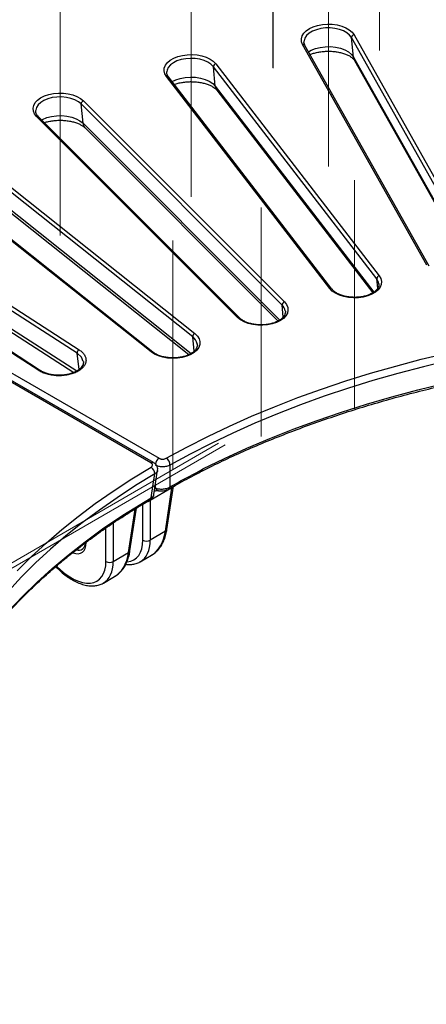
# Model space of a CAD drawing. Header units: millimetres. Extents: x 200 to 5740, y 200 to 4000.
# Tile 15 of 33: x 4049 to 4204, y 2690 to 3066. Entities that reach past the tile are written whole.
import ezdxf

# ---------------------------------------------------------------- set-up
doc = ezdxf.new("R2010")
doc.units = ezdxf.units.MM
doc.header["$LTSCALE"] = 20
doc.linetypes.add('CENTERX2', pattern=[20.32, 12.7, -2.54, 2.54, -2.54])
doc.layers.add('FORMAT', color=7, linetype='Continuous')

msp = doc.modelspace()

# ---------------------------------------------------------------- linework, layer by layer
at = {"color": 7, "linetype": 'Continuous', "lineweight": 25}
for p, q in [((4223.412, 2975.074), (4175.823, 3059.625)), ((4176.601, 3052.138), (4175.823, 3059.625)), ((4176.771, 3060.691), (4224.359, 2976.139)), ((4204.689, 2972.45), (4157.1, 3057.001)), ((4205.561, 2972.124), (4157.972, 3056.675)), ((4176.981, 3050.93), (4222.144, 2970.688)), ((4105.011, 3046.636), (4104.998, 3046.472)), ((4185.513, 2967.28), (4122.875, 3048.497)), ((4123.622, 3041.055), (4122.875, 3048.497)), ((4123.785, 3049.618), (4186.423, 2968.402)), ((4167.528, 2963.546), (4104.891, 3044.762)), ((4168.32, 2963.34), (4105.683, 3044.556)), ((4124.214, 3039.527), (4184.03, 2961.969)), ((4073.095, 3035.409), (4150.095, 2958.418)), ((4054.812, 3031.87), (4054.796, 3031.662)), ((4149.232, 2957.243), (4072.232, 3034.234)), ((4072.94, 3026.837), (4072.232, 3034.234)), ((4132.183, 2952.448), (4055.183, 3029.44)), ((4132.89, 2952.338), (4055.89, 3029.33)), ((4073.719, 3025.095), (4147.694, 2951.127)), ((4114.968, 2945.07), (4024.449, 3016.994)), ((4025.255, 3018.22), (4115.774, 2946.296)), ((4099.041, 2939.278), (4008.522, 3011.202)), ((4099.663, 2939.244), (4009.144, 3011.168)), ((4098.978, 2896.797), (3910.409, 3005.656)), ((4099.977, 2896.896), (3911.409, 3005.755)), ((3913.495, 3007.438), (4102.064, 2898.579)), ((4026.03, 3007.769), (4113.506, 2938.263)), ((3980.79, 2998.237), (4071.435, 2940.12)), ((4070.695, 2938.848), (3980.049, 2996.965)), ((4056.065, 2932.131), (3965.419, 2990.248)), ((4056.668, 2932.116), (3965.959, 2990.273)), ((3981.66, 2987.718), (4069.453, 2931.43)), ((4186.314, 2965.286), (4186.303, 2965.42)), ((4150.466, 2954.879), (4150.452, 2954.991)), ((4116.735, 2942.233), (4116.708, 2942.429)), ((4100.065, 2884.754), (4101.461, 2894.003)), ((4105.086, 2871.266), (4107.601, 2887.862)), ((4107.032, 2887.206), (4098.693, 2882.392)), ((4104.517, 2870.61), (4107.032, 2887.206)), ((4088.195, 2876.733), (4099.052, 2883.447)), ((4098.693, 2882.392), (4098.693, 2867.248)), ((4087.465, 2876.33), (4088.195, 2876.733)), ((4090.375, 2862.446), (4092.89, 2879.042)), ((4090.944, 2863.102), (4093.427, 2879.489)), ((4087.064, 2875.555), (4087.499, 2875.796)), ((4104.517, 2870.61), (4098.693, 2867.248)), ((4084.551, 2859.084), (4090.375, 2862.446)), ((4094.878, 2858.963), (4099.129, 2861.417)), ((4080.735, 2850.799), (4084.987, 2853.253))]:
    msp.add_line(p, q, dxfattribs=at)
at = {"color": 8, "linetype": 'Continuous', "lineweight": 25}
for p, q in [((4176.601, 3052.138), (4222.351, 2970.854)), ((4123.622, 3041.055), (4184.413, 2962.233)), ((4072.94, 3026.837), (4148.289, 2951.496)), ((4025.111, 3009.638), (4114.374, 2938.712)), ((3980.657, 2989.647), (4070.585, 2931.99)), ((4185.869, 2963.736), (4185.513, 2967.28)), ((4149.67, 2952.668), (4149.232, 2957.243)), ((4115.467, 2939.519), (4114.968, 2945.07)), ((4071.477, 2932.582), (4070.695, 2938.848)), ((4100.666, 2887.197), (4100.664, 2888.719)), ((4095.875, 2867.248), (4095.875, 2881.003)), ((4092.89, 2879.042), (4090.062, 2877.409)), ((4084.551, 2873.868), (4084.551, 2859.084)), ((4081.733, 2859.084), (4081.733, 2871.908))]:
    msp.add_line(p, q, dxfattribs=at)
at = {"color": 7, "linetype": 'Continuous', "lineweight": 25, "flags": 128}
for points in [[(4157.1, 3057.001), (4156.681, 3058.076), (4156.61, 3059.177), (4156.891, 3060.266), (4157.514, 3061.308), (4158.458, 3062.265), (4159.691, 3063.106), (4161.17, 3063.802), (4162.846, 3064.329), (4164.661, 3064.669), (4166.554, 3064.812), (4168.459, 3064.751), (4170.312, 3064.488), (4172.051, 3064.034), (4173.615, 3063.403), (4174.952, 3062.617), (4176.016, 3061.702), (4176.771, 3060.691)], [(4104.891, 3044.762), (4104.279, 3045.805), (4104.009, 3046.896), (4104.092, 3047.997), (4104.523, 3049.07), (4105.288, 3050.079), (4106.362, 3050.99), (4107.707, 3051.771), (4109.278, 3052.397), (4111.021, 3052.845), (4112.878, 3053.1), (4114.784, 3053.155), (4116.675, 3053.006), (4118.486, 3052.659), (4120.156, 3052.126), (4121.628, 3051.424), (4122.852, 3050.579), (4123.785, 3049.618)], [(4055.183, 3029.44), (4054.386, 3030.44), (4053.92, 3031.509), (4053.803, 3032.608), (4054.037, 3033.702), (4054.616, 3034.751), (4055.519, 3035.722), (4056.715, 3036.58), (4058.164, 3037.297), (4059.817, 3037.848), (4061.617, 3038.214), (4063.502, 3038.383), (4065.41, 3038.349), (4067.274, 3038.113), (4069.031, 3037.684), (4070.622, 3037.076), (4071.992, 3036.309), (4073.095, 3035.409)], [(4186.423, 2968.402), (4187.035, 2967.359), (4187.304, 2966.268), (4187.222, 2965.167), (4186.791, 2964.094), (4186.025, 2963.085), (4184.952, 2962.174), (4183.606, 2961.393), (4182.035, 2960.767), (4180.292, 2960.319), (4178.436, 2960.064), (4176.53, 2960.009), (4174.639, 2960.158), (4172.828, 2960.505), (4171.158, 2961.038), (4169.686, 2961.74), (4168.462, 2962.585), (4167.528, 2963.546)], [(4150.095, 2958.418), (4150.893, 2957.417), (4151.358, 2956.349), (4151.475, 2955.249), (4151.241, 2954.156), (4150.662, 2953.106), (4149.76, 2952.135), (4148.563, 2951.277), (4147.114, 2950.56), (4145.461, 2950.009), (4143.661, 2949.643), (4141.776, 2949.474), (4139.868, 2949.508), (4138.004, 2949.744), (4136.247, 2950.173), (4134.656, 2950.782), (4133.286, 2951.549), (4132.183, 2952.448)], [(4115.774, 2946.296), (4116.748, 2945.349), (4117.405, 2944.314), (4117.721, 2943.228), (4117.685, 2942.126), (4117.3, 2941.047), (4116.578, 2940.028), (4115.544, 2939.102), (4114.232, 2938.302), (4112.688, 2937.654), (4110.964, 2937.181), (4109.12, 2936.9), (4107.216, 2936.818), (4105.32, 2936.94), (4103.494, 2937.261), (4101.802, 2937.77), (4100.301, 2938.45), (4099.041, 2939.278)], [(4104.864, 2898.569), (4112.689, 2902.831), (4120.753, 2906.942), (4129.046, 2910.897), (4137.56, 2914.693), (4146.286, 2918.325), (4155.214, 2921.79), (4164.334, 2925.084), (4173.637, 2928.202), (4183.113, 2931.143), (4192.751, 2933.902), (4202.54, 2936.476), (4212.472, 2938.864)], [(4213.207, 2936.019), (4203.337, 2933.646), (4193.606, 2931.088), (4184.027, 2928.345), (4174.609, 2925.423), (4165.363, 2922.323), (4156.298, 2919.05), (4147.425, 2915.606), (4138.752, 2911.996), (4130.29, 2908.223), (4122.047, 2904.292), (4114.032, 2900.206), (4106.255, 2895.97)], [(4118.885, 2894.468), (4127.202, 2898.517), (4135.749, 2902.403), (4144.516, 2906.123), (4153.492, 2909.672), (4162.669, 2913.046), (4172.035, 2916.241), (4181.581, 2919.254), (4191.296, 2922.082), (4201.168, 2924.721), (4211.188, 2927.169)], [(4106.255, 2895.97), (4106.255, 2891.668), (4106.256, 2887.605)], [(4047.663, 2855.479), (4053.066, 2860.85), (4058.771, 2866.115), (4064.773, 2871.269), (4071.065, 2876.306), (4077.64, 2881.221), (4084.492, 2886.009), (4091.613, 2890.664), (4098.995, 2895.181)], [(4099.052, 2883.447), (4099.824, 2888.608), (4100.422, 2892.603)]]:
    msp.add_lwpolyline(points, dxfattribs=at)
at = {"color": 8, "linetype": 'Continuous', "lineweight": 25, "flags": 128}
for points in [[(4175.823, 3059.625), (4175.089, 3060.594), (4174.042, 3061.462), (4172.721, 3062.195), (4171.178, 3062.765), (4169.472, 3063.15), (4167.669, 3063.336), (4165.837, 3063.315), (4164.048, 3063.089), (4162.369, 3062.665), (4160.866, 3062.06), (4159.597, 3061.298), (4158.609, 3060.407), (4157.941, 3059.422), (4157.62, 3058.384)], [(4159.349, 3054.228), (4160.335, 3054.786), (4161.97, 3055.443), (4163.795, 3055.904), (4165.741, 3056.151), (4167.733, 3056.173), (4169.694, 3055.971), (4171.55, 3055.552), (4173.228, 3054.932), (4174.664, 3054.135), (4175.803, 3053.191), (4176.601, 3052.138)], [(4122.875, 3048.497), (4121.97, 3049.416), (4120.771, 3050.216), (4119.325, 3050.865), (4117.687, 3051.339), (4115.921, 3051.619), (4114.093, 3051.695), (4112.276, 3051.564), (4110.537, 3051.231), (4108.945, 3050.708), (4107.559, 3050.016), (4106.435, 3049.181), (4105.614, 3048.236), (4105.128, 3047.216), (4105.011, 3046.636)], [(4176.601, 3052.138), (4176.759, 3051.423), (4176.981, 3050.93)], [(4107.063, 3042.766), (4108.473, 3043.46), (4110.204, 3044.029), (4112.095, 3044.391), (4114.072, 3044.534), (4116.059, 3044.451), (4117.98, 3044.146), (4119.761, 3043.631), (4121.334, 3042.925), (4122.638, 3042.055), (4123.622, 3041.055)], [(4072.232, 3034.234), (4071.165, 3035.094), (4069.828, 3035.817), (4068.272, 3036.375), (4066.558, 3036.748), (4064.75, 3036.92), (4062.919, 3036.885), (4061.135, 3036.645), (4059.466, 3036.209), (4057.977, 3035.593), (4056.725, 3034.821), (4055.758, 3033.923), (4055.112, 3032.933), (4054.814, 3031.89), (4054.812, 3031.87)], [(4057.091, 3028.13), (4057.438, 3028.314), (4059.058, 3028.984), (4060.872, 3029.459), (4062.813, 3029.72), (4064.804, 3029.758), (4066.769, 3029.57), (4068.634, 3029.165), (4070.326, 3028.558), (4071.78, 3027.772), (4072.94, 3026.837)], [(4186.303, 2965.42), (4186.09, 2966.277), (4185.513, 2967.28)], [(4073.054, 2935.597), (4072.375, 2937.303), (4070.695, 2938.848), (4070.695, 2938.848), (4070.695, 2938.848)], [(4100.422, 2892.603), (4093.085, 2888.113), (4086.007, 2883.486), (4079.197, 2878.728), (4072.661, 2873.843), (4066.408, 2868.836), (4060.442, 2863.713), (4054.772, 2858.48), (4049.403, 2853.143), (4044.34, 2847.706), (4039.59, 2842.176), (4035.157, 2836.559), (4031.047, 2830.861), (4027.264, 2825.087), (4023.811, 2819.246), (4020.693, 2813.341), (4017.912, 2807.381), (4015.473, 2801.372), (4013.842, 2796.755)], [(4011.698, 2784.037), (4012.586, 2786.923), (4014.749, 2793.079), (4017.266, 2799.189), (4020.136, 2805.247), (4023.353, 2811.247), (4026.916, 2817.182), (4030.819, 2823.044), (4035.059, 2828.828), (4039.631, 2834.528), (4044.529, 2840.136), (4049.749, 2845.647), (4055.284, 2851.054), (4061.129, 2856.351), (4067.276, 2861.533), (4073.719, 2866.594), (4080.452, 2871.528), (4087.465, 2876.33)]]:
    msp.add_lwpolyline(points, dxfattribs=at)
at = {"color": 7, "linetype": 'Continuous', "lineweight": 25}
for centre, radius, start, end in [((4176.918, 3059.606), 1.095, 97.72626, 178.98279), ((4124.041, 3048.481), 1.166, 102.6613, 179.22765), ((4073.477, 3034.225), 1.244, 107.8623, 179.57437), ((4186.678, 2967.265), 1.166, 102.6613, 179.22765), ((4150.477, 2957.233), 1.244, 107.8623, 179.57437), ((4116.304, 2945.07), 1.336, 113.37292, 179.97618), ((4072.142, 2938.858), 1.447, 119.23464, 180.38597), ((4103.193, 2896.003), 3.062, 359.376, 56.9314), ((4097.429, 2892.631), 2.993, 359.46637, 58.44496), ((4116.722, 2894.966), 2, 297.28128, 304.7494), ((4086.698, 2877.634), 2, 293.75887, 302.92284), ((4097.284, 2869.551), 2.7, 238.5516, 301.4484), ((4083.142, 2861.387), 2.7, 238.5516, 301.4484)]:
    msp.add_arc(centre, radius, start, end, dxfattribs=at)
at = {"color": 8, "linetype": 'Continuous', "lineweight": 25}
for centre, radius, start, end in [((4157.311, 3056.235), 0.794, 33.64101, 105.332), ((4105.135, 3044.074), 0.73, 41.35579, 109.50284), ((4126.551, 3041.309), 2.939, 184.96082, 217.3309), ((4055.448, 3028.813), 0.68, 49.46992, 112.94025), ((4075.723, 3027.035), 2.79, 184.07465, 224.07043), ((4167.772, 2962.857), 0.731, 41.61028, 109.48623), ((4146.59, 2954.355), 3.914, 9.356, 47.54607), ((4132.451, 2951.835), 0.669, 49.34931, 113.57983), ((4112.44, 2941.512), 4.365, 12.12287, 54.60921), ((4099.325, 2938.759), 0.592, 55.26941, 118.66255), ((4099.562, 2895.99), 0.997, 65.41914, 125.91956), ((4103.726, 2895.979), 3.086, 122.58248, 173.36654), ((4117.16, 2893.924), 0.877, 303.29809, 2.36656), ((4117.436, 2893.784), 0.626, 311.76608, 16.33526), ((4117.995, 2894.441), 0.891, 302.59847, 1.72549), ((4106.708, 2888.062), 0.915, 290.72271, 346.91266), ((4102.052, 2887.589), 1.441, 195.76414, 258.29618), ((4105.36, 2887.581), 0.896, 302.94794, 1.5498), ((4097.361, 2884.502), 2.496, 275.57146, 302.26268), ((4098.125, 2883.439), 0.928, 304.01908, 0.45412), ((4086.951, 2876.937), 1.261, 295.7112, 350.66864), ((4087.199, 2876.761), 0.997, 306.23921, 358.35802), ((4086.492, 2876.345), 0.973, 306.25406, 359.09225), ((4104.195, 2871.464), 0.912, 290.67737, 347.48774), ((4090.053, 2863.3), 0.912, 290.67737, 347.48774)]:
    msp.add_arc(centre, radius, start, end, dxfattribs=at)
for centre, major_axis, ratio, start_param, end_param in [((4114.012, 2882.39), (-4.109, 9.15), 0.6340762, 0.7129502, 0.7626711), ((4105.802, 2877.651), (-5.709, 8.24), 0.514201, 0.6226349, 0.6557891), ((4088.772, 2881.429), (-9.779, 20.317), 0.6212521, 3.1882263, 3.8864393), ((4067.016, 2870.832), (-5.601, 8.306), 0.5250234, 2.5210489, 3.827535), ((4081.318, 2876.983), (-11.486, 17.034), 0.5250234, 2.8595355, 3.803159), ((4082.727, 2877.939), (-12.495, 18.762), 0.529801, 3.1011746, 3.8058797), ((4067.721, 2871.31), (-5.095, 7.442), 0.5190222, 2.6568658, 3.1065122), ((4074.63, 2873.265), (-9.779, 20.317), 0.6212521, 3.1882263, 3.8864393), ((4067.176, 2868.819), (-11.486, 17.034), 0.5250234, 1.9250092, 3.803159), ((4068.585, 2869.775), (-12.495, 18.762), 0.529801, 3.1011746, 3.8058797)]:
    msp.add_ellipse(centre, major_axis=major_axis, ratio=ratio, start_param=start_param, end_param=end_param, dxfattribs=at)
at = {"color": 7, "linetype": 'Continuous', "lineweight": 25}
for points, knots in [([(4157.972, 3056.675), (4157.904, 3056.809), (4157.698, 3057.219), (4157.555, 3057.778), (4157.627, 3058.206), (4157.654, 3058.367)], [0, 0, 0, 0, 0.23353103, 0.71299711, 1, 1, 1, 1]), ([(4159.971, 3053.124), (4160.168, 3053.211), (4160.782, 3053.482), (4162.036, 3053.85), (4163.671, 3054.194), (4165.436, 3054.395), (4167.257, 3054.447), (4169.072, 3054.341), (4170.817, 3054.084), (4172.43, 3053.692), (4173.852, 3053.192), (4175.037, 3052.622), (4175.952, 3052.03), (4176.579, 3051.48), (4176.869, 3051.117), (4176.955, 3050.973), (4176.981, 3050.93)], [0, 0, 0, 0, 0.03655887, 0.1135036, 0.19179013, 0.27110631, 0.35105503, 0.43121325, 0.51105972, 0.59013405, 0.66806024, 0.74456396, 0.81960855, 0.89364856, 0.96794288, 1, 1, 1, 1]), ([(4105.683, 3044.556), (4105.587, 3044.691), (4105.3, 3045.095), (4105.024, 3045.752), (4105.014, 3046.258), (4105.01, 3046.507)], [0, 0, 0, 0, 0.2042986, 0.6098347, 1, 1, 1, 1]), ([(4107.901, 3041.679), (4108.033, 3041.733), (4108.601, 3041.964), (4109.807, 3042.283), (4111.472, 3042.598), (4113.257, 3042.765), (4115.082, 3042.78), (4116.887, 3042.639), (4118.607, 3042.349), (4120.18, 3041.929), (4121.551, 3041.409), (4122.677, 3040.828), (4123.523, 3040.242), (4123.992, 3039.8), (4124.16, 3039.593), (4124.214, 3039.527)], [0, 0, 0, 0, 0.0254089, 0.1099339, 0.1958616, 0.28282, 0.3703645, 0.45803, 0.5452119, 0.6314485, 0.7163461, 0.7996477, 0.8814071, 0.9623043, 1, 1, 1, 1]), ([(4055.89, 3029.33), (4055.765, 3029.464), (4055.395, 3029.858), (4055.002, 3030.533), (4054.783, 3031.185), (4054.822, 3031.576), (4054.835, 3031.707)], [0, 0, 0, 0, 0.1686101, 0.4963866, 0.8315259, 1, 1, 1, 1]), ([(4058.142, 3027.079), (4058.176, 3027.092), (4058.66, 3027.279), (4059.775, 3027.552), (4061.448, 3027.857), (4063.242, 3028.008), (4065.067, 3028.008), (4066.867, 3027.85), (4068.575, 3027.546), (4070.129, 3027.115), (4071.478, 3026.586), (4072.573, 3026.004), (4073.304, 3025.486), (4073.604, 3025.203), (4073.719, 3025.095)], [0, 0, 0, 0, 0.0071469, 0.0998713, 0.1940972, 0.2894049, 0.3853032, 0.4812815, 0.5766635, 0.6709633, 0.7637593, 0.8547939, 0.9441764, 1, 1, 1, 1]), ([(4186.279, 2965.315), (4186.294, 2965.198), (4186.346, 2964.791), (4186.14, 2964.133), (4185.651, 2963.299), (4184.88, 2962.513), (4183.824, 2961.783), (4182.543, 2961.164), (4181.072, 2960.677), (4179.46, 2960.343), (4177.76, 2960.176), (4176.03, 2960.184), (4174.333, 2960.368), (4172.728, 2960.718), (4171.272, 2961.219), (4170.023, 2961.847), (4168.999, 2962.566), (4168.545, 2963.083), (4168.32, 2963.34)], [0, 0, 0, 0, 0.0292616, 0.1019228, 0.1639533, 0.2300253, 0.2944355, 0.3585217, 0.4226829, 0.4870918, 0.5517159, 0.6164565, 0.6811947, 0.7457695, 0.8100597, 0.8739652, 0.9374708, 1, 1, 1, 1]), ([(4150.446, 2954.968), (4150.452, 2954.948), (4150.54, 2954.648), (4150.453, 2954.104), (4150.175, 2953.306), (4149.604, 2952.513), (4148.759, 2951.747), (4147.633, 2951.047), (4146.292, 2950.465), (4144.775, 2950.021), (4143.131, 2949.735), (4141.416, 2949.619), (4139.689, 2949.679), (4138.013, 2949.913), (4136.446, 2950.309), (4135.045, 2950.85), (4133.878, 2951.5), (4133.215, 2952.02), (4132.929, 2952.301), (4132.89, 2952.338)], [0, 0, 0, 0, 0.0048811, 0.0760339, 0.1416529, 0.2043691, 0.2711021, 0.3367171, 0.4021734, 0.4677956, 0.5336737, 0.5997458, 0.6659029, 0.7320089, 0.797911, 0.8634885, 0.9286543, 0.9904122, 1, 1, 1, 1]), ([(4116.681, 2942.388), (4116.711, 2942.237), (4116.798, 2941.799), (4116.638, 2941.114), (4116.21, 2940.282), (4115.493, 2939.483), (4114.485, 2938.733), (4113.245, 2938.09), (4111.809, 2937.575), (4110.221, 2937.21), (4108.534, 2937.009), (4106.805, 2936.982), (4105.097, 2937.131), (4103.468, 2937.449), (4101.983, 2937.923), (4100.671, 2938.523), (4099.998, 2939.005), (4099.663, 2939.244)], [0, 0, 0, 0, 0.0397689, 0.115624, 0.1817794, 0.2522948, 0.3205546, 0.3882782, 0.4560263, 0.5240245, 0.5922652, 0.6606522, 0.7290637, 0.797335, 0.8653303, 0.9329361, 1, 1, 1, 1]), ([(4071.435, 2940.12), (4071.892, 2939.827), (4072.292, 2939.513), (4072.809, 2939.012), (4072.967, 2938.84), (4073.256, 2938.485), (4073.386, 2938.302), (4073.725, 2937.748), (4073.886, 2937.371), (4074.032, 2936.792), (4074.065, 2936.596), (4074.096, 2936.203), (4074.095, 2936.007), (4074.042, 2935.424), (4073.942, 2935.039), (4073.691, 2934.469), (4073.591, 2934.28), (4073.361, 2933.912), (4073.231, 2933.733), (4072.942, 2933.382), (4072.782, 2933.21), (4072.433, 2932.876), (4072.242, 2932.712), (4071.631, 2932.24), (4071.177, 2931.952), (4070.426, 2931.561), (4070.164, 2931.438), (4069.615, 2931.204), (4069.331, 2931.095), (4068.46, 2930.796), (4067.85, 2930.63), (4066.893, 2930.434), (4066.564, 2930.377), (4065.905, 2930.283), (4065.573, 2930.246), (4064.573, 2930.162), (4063.899, 2930.143), (4062.535, 2930.184), (4061.866, 2930.243), (4060.887, 2930.386), (4060.564, 2930.443), (4059.926, 2930.575), (4059.609, 2930.652), (4058.69, 2930.904), (4058.114, 2931.105), (4057.03, 2931.571), (4056.522, 2931.838), (4056.065, 2932.131)], [0, 0, 0, 0, 0.0625, 0.0625, 0.09375, 0.09375, 0.125, 0.125, 0.1875, 0.1875, 0.21875, 0.21875, 0.25, 0.25, 0.3125, 0.3125, 0.34375, 0.34375, 0.375, 0.375, 0.40625, 0.40625, 0.4375, 0.4375, 0.5, 0.5, 0.53125, 0.53125, 0.5625, 0.5625, 0.625, 0.625, 0.65625, 0.65625, 0.6875, 0.6875, 0.75, 0.75, 0.8125, 0.8125, 0.84375, 0.84375, 0.875, 0.875, 0.9375, 0.9375, 1, 1, 1, 1]), ([(4118.475, 2893.691), (4119.819, 2894.361), (4123.717, 2896.304), (4130.328, 2899.416), (4138.365, 2902.978), (4146.594, 2906.393), (4155.004, 2909.659), (4163.587, 2912.774), (4172.335, 2915.734), (4181.239, 2918.536), (4190.29, 2921.178), (4199.481, 2923.657), (4208.801, 2925.97), (4218.243, 2928.115), (4227.796, 2930.09), (4237.452, 2931.894), (4247.2, 2933.523), (4257.033, 2934.977), (4266.939, 2936.255), (4276.91, 2937.354), (4286.936, 2938.274), (4297.007, 2939.014), (4307.113, 2939.573), (4317.244, 2939.951), (4327.391, 2940.148), (4337.544, 2940.162), (4347.692, 2939.994), (4357.827, 2939.645), (4367.937, 2939.114), (4378.014, 2938.402), (4388.048, 2937.51), (4398.028, 2936.439), (4407.946, 2935.189), (4417.79, 2933.763), (4427.553, 2932.161), (4437.224, 2930.385), (4446.794, 2928.436), (4456.254, 2926.317), (4465.594, 2924.03), (4474.806, 2921.578), (4483.88, 2918.961), (4492.808, 2916.184), (4501.581, 2913.248), (4510.191, 2910.157), (4518.628, 2906.914), (4526.886, 2903.523), (4534.953, 2899.983), (4542.003, 2896.699), (4546.307, 2894.559), (4548.053, 2893.691)], [0, 0, 0, 0, 0.0113777, 0.0330087, 0.0546413, 0.0762748, 0.0979093, 0.1195449, 0.1411815, 0.1628191, 0.1844578, 0.2060975, 0.2277381, 0.2493796, 0.271022, 0.2926651, 0.314309, 0.3359535, 0.3575986, 0.3792442, 0.4008902, 0.4225366, 0.4441834, 0.4658303, 0.4874774, 0.5091246, 0.5307718, 0.5524189, 0.5740658, 0.5957125, 0.6173589, 0.6390048, 0.6606504, 0.6822954, 0.7039397, 0.7255835, 0.7472264, 0.7688686, 0.7905098, 0.8121501, 0.8337895, 0.8554277, 0.8770649, 0.8987009, 0.9203358, 0.9419694, 0.963602, 0.9852333, 1, 1, 1, 1]), ([(4073.065, 2935.613), (4073.076, 2935.353), (4073.099, 2934.837), (4072.811, 2934.058), (4072.267, 2933.262), (4071.441, 2932.493), (4070.333, 2931.788), (4069.014, 2931.198), (4067.513, 2930.744), (4065.881, 2930.445), (4064.172, 2930.315), (4062.446, 2930.36), (4060.762, 2930.579), (4059.189, 2930.964), (4057.759, 2931.488), (4056.989, 2931.935), (4056.605, 2932.157)], [0, 0, 0, 0, 0.07287843, 0.14451492, 0.21304972, 0.28570697, 0.35701379, 0.4277845, 0.49904182, 0.57056274, 0.64229238, 0.71428676, 0.78613809, 0.85795954, 0.9293084, 1, 1, 1, 1]), ([(4098.995, 2895.181), (4099.136, 2895.283), (4099.418, 2895.486), (4099.589, 2895.872), (4099.541, 2896.261), (4099.31, 2896.58), (4099.07, 2896.737), (4098.978, 2896.797)], [0, 0, 0, 0, 0.2168169, 0.4336737, 0.6496497, 0.8652704, 1, 1, 1, 1]), ([(4101.524, 2893.955), (4101.53, 2893.974), (4101.628, 2894.294), (4101.531, 2894.951), (4101.208, 2895.772), (4100.672, 2896.437), (4100.207, 2896.74), (4099.975, 2896.89)], [0, 0, 0, 0, 0.01672954, 0.2839724, 0.53104443, 0.76656956, 1, 1, 1, 1]), ([(4106.255, 2895.97), (4106.068, 2895.856), (4105.865, 2895.755), (4105.428, 2895.578), (4105.198, 2895.503), (4104.72, 2895.383), (4104.47, 2895.337), (4103.96, 2895.277), (4103.704, 2895.262), (4103.189, 2895.264), (4102.927, 2895.281), (4102.422, 2895.346), (4102.176, 2895.393), (4101.698, 2895.518), (4101.468, 2895.595), (4101.04, 2895.774), (4100.84, 2895.876), (4100.655, 2895.991)], [0, 0, 0, 0, 0.125, 0.125, 0.25, 0.25, 0.375, 0.375, 0.5, 0.5, 0.625, 0.625, 0.75, 0.75, 0.875, 0.875, 1, 1, 1, 1]), ([(4102.064, 2898.579), (4102.157, 2898.526), (4102.256, 2898.479), (4102.47, 2898.396), (4102.585, 2898.36), (4102.824, 2898.302), (4102.947, 2898.28), (4103.2, 2898.25), (4103.331, 2898.242), (4103.589, 2898.241), (4103.717, 2898.248), (4103.972, 2898.276), (4104.097, 2898.297), (4104.455, 2898.381), (4104.677, 2898.464), (4104.864, 2898.569)], [0, 0, 0, 0, 0.125, 0.125, 0.25, 0.25, 0.375, 0.375, 0.5, 0.5, 0.625, 0.625, 0.75, 0.75, 1, 1, 1, 1]), ([(4105.856, 2886.828), (4106.638, 2887.268), (4109.805, 2889.048), (4113.738, 2891.173), (4116.939, 2892.822), (4117.644, 2893.185)], [0, 0, 0, 0, 0.203739, 0.8245982, 1, 1, 1, 1]), ([(4117.86, 2893.306), (4118.039, 2893.43), (4118.288, 2893.602), (4118.513, 2893.71), (4118.577, 2893.74)], [0, 0, 0, 0, 0.7161388, 1, 1, 1, 1]), ([(4098.638, 2882.668), (4098.64, 2882.669), (4098.927, 2882.813), (4099.382, 2883.19), (4099.879, 2883.86), (4100.133, 2884.395), (4100.132, 2884.686), (4100.132, 2884.707)], [0, 0, 0, 0, 0.0027148, 0.3620991, 0.6739642, 0.9758376, 1, 1, 1, 1]), ([(4100.304, 2886), (4100.349, 2886.032), (4100.509, 2886.146), (4100.919, 2886.229), (4101.421, 2886.229), (4101.724, 2886.183), (4101.759, 2886.178)], [0, 0, 0, 0, 0.1593607, 0.5694614, 0.950377, 1, 1, 1, 1]), ([(4100.666, 2887.197), (4100.847, 2887.123), (4101.042, 2887.057), (4101.462, 2886.946), (4101.689, 2886.9), (4102.162, 2886.831), (4102.406, 2886.808), (4102.908, 2886.787), (4103.169, 2886.789), (4103.686, 2886.819), (4103.943, 2886.847), (4104.454, 2886.931), (4104.707, 2886.986), (4105.43, 2887.189), (4105.878, 2887.376), (4106.256, 2887.605)], [0, 0, 0, 0, 0.125, 0.125, 0.25, 0.25, 0.375, 0.375, 0.5, 0.5, 0.625, 0.625, 0.75, 0.75, 1, 1, 1, 1]), ([(4101.76, 2886.182), (4101.787, 2886.176), (4102.08, 2886.116), (4102.695, 2886.092), (4103.695, 2886.135), (4104.743, 2886.356), (4105.491, 2886.591), (4105.81, 2886.818), (4105.842, 2886.841)], [0, 0, 0, 0, 0.0233137, 0.2511103, 0.4687086, 0.7128888, 0.9710527, 1, 1, 1, 1]), ([(4087.792, 2875.952), (4088.443, 2876.374), (4091.302, 2878.227), (4094.923, 2880.46), (4097.951, 2882.255), (4098.647, 2882.667)], [0, 0, 0, 0, 0.1851559, 0.8127696, 1, 1, 1, 1]), ([(4011.671, 2783.806), (4011.742, 2784.068), (4012.331, 2786.248), (4013.737, 2790.317), (4015.905, 2796.005), (4018.411, 2801.647), (4021.212, 2807.243), (4024.317, 2812.785), (4027.719, 2818.27), (4031.415, 2823.691), (4035.403, 2829.043), (4039.678, 2834.322), (4044.236, 2839.523), (4049.074, 2844.641), (4054.185, 2849.67), (4059.567, 2854.607), (4065.212, 2859.445), (4071.117, 2864.182), (4077.278, 2868.811), (4082.625, 2872.592), (4085.948, 2874.812), (4087.067, 2875.56)], [0, 0, 0, 0, 0.0077712, 0.0646444, 0.1214874, 0.178299, 0.2350788, 0.2918278, 0.3485474, 0.4052401, 0.4619084, 0.5185554, 0.5751838, 0.6317965, 0.6883963, 0.7449857, 0.8015669, 0.858142, 0.9147126, 0.9712804, 1, 1, 1, 1]), ([(4099.039, 2861.398), (4099.435, 2861.63), (4100.344, 2862.163), (4101.573, 2863.312), (4102.737, 2864.768), (4103.7, 2866.461), (4104.454, 2868.366), (4104.879, 2870.004), (4105.043, 2871.002), (4105.086, 2871.266)], [0, 0, 0, 0, 0.1229817, 0.2824036, 0.4431079, 0.6061285, 0.771761, 0.9396231, 1, 1, 1, 1]), ([(4073.782, 2866.136), (4073.779, 2866.007), (4073.767, 2865.507), (4073.562, 2864.841), (4073.189, 2864.199), (4072.906, 2863.868), (4072.679, 2863.787), (4072.666, 2863.782)], [0, 0, 0, 0, 0.0994231, 0.3869325, 0.6766264, 0.9807833, 1, 1, 1, 1]), ([(4084.897, 2853.234), (4085.293, 2853.466), (4086.202, 2853.999), (4087.431, 2855.148), (4088.595, 2856.604), (4089.558, 2858.297), (4090.312, 2860.202), (4090.737, 2861.84), (4090.901, 2862.838), (4090.944, 2863.102)], [0, 0, 0, 0, 0.1229817, 0.2824036, 0.4431079, 0.6061285, 0.771761, 0.9396231, 1, 1, 1, 1]), ([(4089.318, 2857.97), (4089.473, 2857.944), (4090.254, 2857.812), (4091.592, 2857.875), (4093.252, 2858.219), (4094.326, 2858.594), (4094.78, 2858.912), (4094.794, 2858.921)], [0, 0, 0, 0, 0.0779456, 0.3910187, 0.6957599, 0.9904936, 1, 1, 1, 1]), ([(4062.508, 2857.074), (4063.02, 2856.562), (4064.137, 2855.446), (4065.941, 2853.954), (4067.878, 2852.58), (4069.841, 2851.448), (4071.806, 2850.573), (4073.75, 2849.977), (4075.642, 2849.684), (4077.452, 2849.696), (4079.109, 2850.059), (4080.183, 2850.43), (4080.638, 2850.747), (4080.652, 2850.757)], [0, 0, 0, 0, 0.0858137, 0.1873392, 0.289237, 0.3916101, 0.494503, 0.5978004, 0.7008099, 0.8023965, 0.9012795, 0.9969153, 1, 1, 1, 1]), ([(4100.014, 2631.564), (4098.784, 2632.3), (4095.215, 2634.434), (4089.481, 2638.062), (4082.898, 2642.483), (4076.561, 2647.021), (4070.472, 2651.668), (4064.638, 2656.421), (4059.066, 2661.274), (4053.759, 2666.224), (4048.723, 2671.265), (4043.963, 2676.392), (4039.483, 2681.601), (4035.287, 2686.886), (4031.379, 2692.243), (4027.763, 2697.666), (4024.442, 2703.151), (4021.42, 2708.692), (4018.698, 2714.284), (4016.281, 2719.923), (4014.17, 2725.603), (4012.368, 2731.318), (4010.872, 2737.064), (4009.704, 2742.835), (4008.934, 2747.72), (4008.676, 2750.684), (4008.587, 2751.713)], [0, 0, 0, 0, 0.02276792, 0.0660538, 0.10933965, 0.15262531, 0.19591134, 0.2391986, 0.28248813, 0.32578115, 0.36907907, 0.41238351, 0.4556963, 0.49901945, 0.54235513, 0.58570562, 0.62907324, 0.67246026, 0.71586873, 0.75930039, 0.80275647, 0.84623751, 0.88974324, 0.93327237, 0.97682261, 1, 1, 1, 1])]:
    msp.add_open_spline(points, degree=3, knots=knots, dxfattribs=at)
at = {"color": 8, "linetype": 'Continuous', "lineweight": 25}
for points, knots in [([(4056.065, 2932.131), (4056.116, 2932.154), (4056.219, 2932.201), (4056.366, 2932.223), (4056.499, 2932.212), (4056.57, 2932.173), (4056.604, 2932.155)], [0, 0, 0, 0, 0.2548504, 0.5097009, 0.7645513, 1, 1, 1, 1]), ([(4101.526, 2893.954), (4101.527, 2893.946), (4101.562, 2893.68), (4101.233, 2893.172), (4100.692, 2892.792), (4100.422, 2892.603)], [0, 0, 0, 0, 0.0151627, 0.5079798, 1, 1, 1, 1]), ([(4099.052, 2883.447), (4099.314, 2883.623), (4099.835, 2883.977), (4100.157, 2884.462), (4100.123, 2884.712), (4100.118, 2884.75)], [0, 0, 0, 0, 0.45951543, 0.91857942, 1, 1, 1, 1])]:
    msp.add_open_spline(points, degree=3, knots=knots, dxfattribs=at)
at = {"color": 7, "linetype": 'Continuous', "lineweight": 25}
for points in [[(4106.256, 2887.605), (4110.093, 2889.764), (4114.02, 2891.888), (4118.037, 2893.96)], [(4118.037, 2893.96), (4118.318, 2894.156), (4118.601, 2894.325), (4118.885, 2894.468)]]:
    msp.add_open_spline(points, degree=3, dxfattribs=at)
at = {"layer": 'FORMAT', "linetype": 'CENTERX2', "lineweight": 18}
for p, q in [((4186.478, 3054.672), (4186.478, 3142.306)), ((4145.722, 3048.015), (4145.722, 3135.648)), ((4145.768, 3047.933), (4145.768, 3135.567)), ((4166.936, 3010.325), (4166.936, 3097.958)), ((4114.338, 2998.669), (4114.338, 3086.302)), ((4064.139, 2983.903), (4064.139, 3071.537)), ((4176.975, 2917.453), (4176.975, 3005.086)), ((4141.139, 2906.912), (4141.139, 2994.545)), ((4107.408, 2894.266), (4107.408, 2981.899)), ((4029.893, 2847.438), (4127.464, 2903.765)), ((4124.897, 2904.317), (4032.46, 2850.955))]:
    msp.add_line(p, q, dxfattribs=at)

doc.saveas('drawing.dxf')
